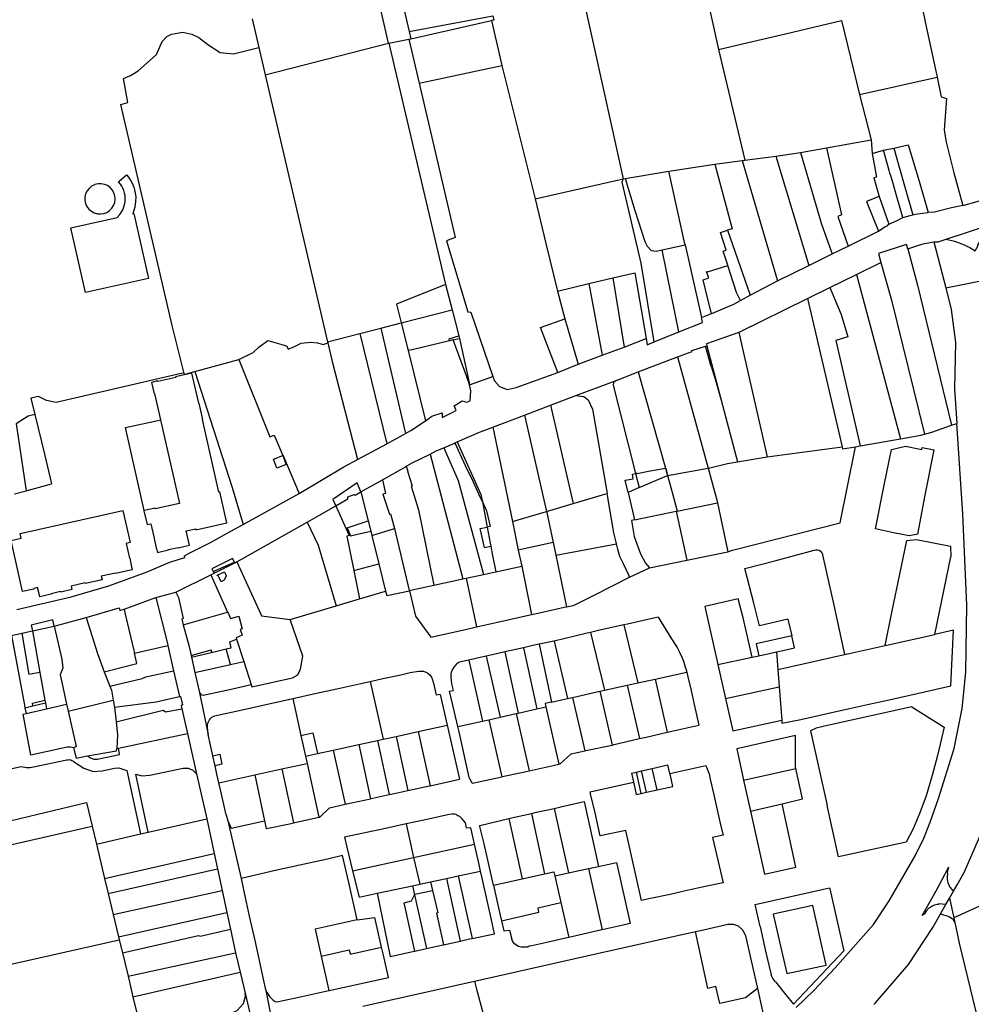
# Model space of a CAD drawing. Header units: inches. Extents: x 210911 to 224988, y 571697 to 586201.
# Tile 195 of 256: x 214376 to 214848, y 580925 to 581412. Entities that reach past the tile are written whole.
import ezdxf

# ---------------------------------------------------------------- set-up
doc = ezdxf.new("R2010")
doc.units = ezdxf.units.IN
doc.header["$MEASUREMENT"] = 0

msp = doc.modelspace()

# ---------------------------------------------------------------- linework, layer by layer
for points in [[(214527.319, 581586.867), (214538.305, 581540.142), (214541.623, 581526.489), (214556.642, 581460.629), (214569.241, 581406.485)], [(214711.442, 581447.618), (214722.514, 581397.575)], [(214819.431, 581438.043), (214825.032, 581410.356), (214830.708, 581383.902)], [(214652.993, 581434.365), (214665.855, 581376.114), (214675.275, 581333.454)], [(214559.128, 581400.664), (214555.128, 581417.963), (214552.991, 581427.452)], [(214569.241, 581406.485), (214610.754, 581414.137)], [(214610.754, 581414.137), (214611.232, 581412.083), (214610.106, 581411.831)], [(214491.581, 581412.728), (214494.878, 581398.592)], [(214570.08, 581402.882), (214610.106, 581411.831)], [(214610.106, 581411.831), (214615.235, 581389.664)], [(214722.514, 581397.575), (214737.169, 581401.016), (214755.727, 581405.373), (214783.348, 581411.858)], [(214783.348, 581411.858), (214792.317, 581375.293)], [(214457.839, 581237.201), (214452.029, 581261.002), (214426.603, 581370.279), (214430.094, 581371.259), (214427.842, 581383.15), (214431.418, 581384.649), (214435.182, 581387.034), (214444.208, 581395.099), (214447.098, 581401.421), (214449.285, 581403.951), (214451.632, 581405.199), (214457.195, 581406.126), (214461.652, 581405.199), (214465.228, 581403.446), (214469.631, 581400.084), (214475.682, 581395.974), (214482.296, 581395.331), (214494.878, 581398.592)], [(214569.241, 581406.485), (214570.08, 581402.882)], [(214498.045, 581385.041), (214559.128, 581400.664)], [(214559.128, 581400.664), (214559.316, 581400.712)], [(214559.316, 581400.712), (214569.086, 581402.66)], [(214559.316, 581400.712), (214587.285, 581281.219)], [(214569.086, 581402.66), (214570.08, 581402.882)], [(214569.086, 581402.66), (214574.186, 581380.861)], [(214494.878, 581398.592), (214498.045, 581385.041)], [(214722.514, 581397.575), (214735.443, 581342.715)], [(214574.186, 581380.861), (214615.235, 581389.664)], [(214615.235, 581389.664), (214631.661, 581323.634)], [(214498.045, 581385.041), (214528.844, 581252.906)], [(214574.186, 581380.861), (214592.066, 581304.429), (214587.813, 581302.839), (214598.437, 581267.657), (214599.832, 581267.512), (214610.777, 581235.747)], [(214792.317, 581375.293), (214830.708, 581383.902)], [(214830.708, 581383.902), (214832.796, 581374.167), (214835.351, 581373.343), (214834.234, 581357.796), (214835.201, 581351.746), (214838.947, 581336.534), (214843.497, 581320.315)], [(214792.317, 581375.293), (214798.003, 581352.761)], [(214775.959, 581348.947), (214798.003, 581352.761)], [(214798.003, 581352.761), (214798.553, 581346.132)], [(214809.21, 581348.733), (214816.436, 581350.351), (214821.884, 581332.365), (214826.274, 581316.799)], [(214750.794, 581344.757), (214763.033, 581346.517)], [(214763.033, 581346.517), (214775.959, 581348.947)], [(214763.033, 581346.517), (214773.459, 581311.057), (214778.711, 581296.353)], [(214775.959, 581348.947), (214783.298, 581315.675), (214781.482, 581314.854), (214786.659, 581300.205)], [(214798.553, 581346.132), (214804.25, 581347.666)], [(214798.553, 581346.132), (214800.701, 581334.392), (214799.395, 581333.996), (214801.966, 581324.793)], [(214804.25, 581347.666), (214809.21, 581348.733)], [(214813.748, 581314.41), (214809.596, 581328.746), (214808.996, 581331.179), (214807.694, 581335.729), (214807.431, 581335.654), (214806.933, 581337.704), (214804.25, 581347.666)], [(214809.21, 581348.733), (214814.576, 581330.119), (214818.736, 581315.749)], [(214697.838, 581337.337), (214720.624, 581340.834)], [(214720.624, 581340.834), (214734.239, 581342.598)], [(214720.624, 581340.834), (214729.235, 581308.755), (214726.853, 581308.091)], [(214734.239, 581342.598), (214735.443, 581342.715)], [(214734.239, 581342.598), (214751.622, 581283.032)], [(214735.443, 581342.715), (214750.794, 581344.757)], [(214750.794, 581344.757), (214767.156, 581290.608)], [(214424.682, 581314.443), (214426.069, 581315.852), (214427.504, 581318.136), (214428.415, 581320.663), (214428.528, 581321.526), (214428.666, 581322.261), (214428.71, 581322.739), (214428.737, 581323.947), (214428.636, 581325.238), (214428.406, 581326.5), (214428.067, 581327.672), (214427.592, 581328.859), (214427.025, 581329.945), (214426.356, 581330.968), (214425.41, 581332.12), (214425.566, 581332.246), (214429.291, 581335.582), (214430.271, 581334.416), (214430.917, 581333.519), (214431.556, 581332.498), (214432.292, 581331.085), (214432.957, 581329.442), (214433.382, 581328.036), (214433.717, 581326.43), (214433.913, 581324.617), (214433.89, 581322.277), (214433.437, 581319.431), (214432.787, 581317.338), (214432.43, 581316.19), (214433.035, 581316.326), (214440.262, 581284.265), (214409.074, 581277.236), (214401.848, 581309.296), (214424.682, 581314.443)], [(214676.257, 581333.675), (214697.838, 581337.337)], [(214705.988, 581300.778), (214705.846, 581301.417), (214697.838, 581337.337)], [(214413.457, 581330.588), (214412.032, 581329.832), (214410.802, 581328.789), (214409.824, 581327.506), (214409.142, 581326.045), (214408.789, 581324.471), (214408.78, 581322.858), (214409.116, 581321.281), (214409.782, 581319.812), (214410.747, 581318.519), (214411.965, 581317.462), (214413.381, 581316.691), (214414.93, 581316.24), (214416.539, 581316.13), (214418.134, 581316.367), (214419.642, 581316.94), (214420.992, 581317.821), (214422.123, 581318.971), (214422.982, 581320.337), (214423.529, 581321.854), (214423.739, 581323.453), (214423.602, 581325.06), (214423.125, 581326.601), (214422.33, 581328.004), (214421.252, 581329.204), (214419.944, 581330.146), (214418.464, 581330.787), (214416.881, 581331.097), (214415.268, 581331.061), (214413.701, 581330.681), (214413.457, 581330.588)], [(214631.661, 581323.634), (214675.275, 581333.454)], [(214690.631, 581252.799), (214684.255, 581291.853), (214674.718, 581331.868), (214675.338, 581333.468)], [(214675.275, 581333.454), (214675.338, 581333.468)], [(214675.338, 581333.468), (214676.257, 581333.675)], [(214676.257, 581333.675), (214681.12, 581317.915), (214685.958, 581302.453), (214687.158, 581300.169), (214689.206, 581297.978), (214691.807, 581297.713), (214694.549, 581298.305)], [(214843.497, 581320.315), (214850.612, 581322.345), (214876.994, 581330.945), (214881.52, 581334.849)], [(214631.661, 581323.634), (214637.014, 581301.577), (214642.738, 581277.949)], [(214801.966, 581324.793), (214795.8, 581322.268), (214801.656, 581307.655)], [(214801.966, 581324.793), (214806.833, 581311.019)], [(214818.736, 581315.749), (214820.018, 581316.087), (214823.552, 581316.561), (214826.274, 581316.799)], [(214843.497, 581320.315), (214837.905, 581319.108), (214829.384, 581317.07), (214826.274, 581316.799)], [(214801.656, 581307.655), (214804.925, 581309.854), (214806.146, 581310.346), (214806.082, 581310.513), (214806.833, 581311.019)], [(214806.833, 581311.019), (214810.931, 581312.96), (214813.748, 581314.41)], [(214813.748, 581314.41), (214817.397, 581315.397), (214818.736, 581315.749)], [(214727.052, 581290.728), (214724.759, 581297.694), (214726.248, 581298.216), (214723.494, 581306.913), (214726.853, 581308.091)], [(214726.853, 581308.091), (214738.098, 581276.007)], [(214786.659, 581300.205), (214801.656, 581307.655)], [(214835.147, 581303.624), (214856.826, 581310.706), (214857.398, 581310.863)], [(214816.152, 581298.799), (214823.136, 581301.108), (214824.505, 581301.453), (214826.368, 581301.842), (214827.945, 581302.108), (214829.081, 581302.317)], [(214829.081, 581302.317), (214831.232, 581302.331), (214832.671, 581302.815), (214835.147, 581303.624)], [(214829.081, 581302.317), (214834.951, 581279.588)], [(214835.147, 581303.624), (214839.339, 581302.748), (214842.967, 581301.437), (214846.872, 581299.49), (214849.588, 581297.92), (214850.88, 581300.19), (214850.636, 581300.362), (214853.752, 581305.44)], [(214694.549, 581298.305), (214705.988, 581300.778)], [(214702.827, 581257.741), (214699.202, 581275.578), (214694.549, 581298.305)], [(214705.988, 581300.778), (214713.981, 581264.921)], [(214767.156, 581290.608), (214778.711, 581296.353)], [(214778.711, 581296.353), (214786.659, 581300.205)], [(214815.554, 581300.976), (214801.649, 581296.591), (214802.864, 581292.16)], [(214816.152, 581298.799), (214815.554, 581300.976)], [(214816.152, 581298.799), (214821.049, 581280.974), (214837.911, 581211.57)], [(214834.951, 581279.588), (214854.836, 581283.592), (214859.009, 581297.168), (214859.576, 581298.455)], [(214790.88, 581286.248), (214802.864, 581292.16)], [(214802.864, 581292.16), (214808.069, 581273.404), (214824.412, 581207.156)], [(214670.078, 581284.451), (214681.059, 581287.026), (214686.652, 581254.561)], [(214719.042, 581266.816), (214717.2, 581273.895), (214714.955, 581283.559), (214717.642, 581284.467), (214716.594, 581287.564), (214716.89, 581287.657), (214716.947, 581287.476), (214727.073, 581290.664)], [(214727.073, 581290.664), (214727.052, 581290.728)], [(214733.426, 581273.385), (214731.409, 581277.305), (214727.073, 581290.664)], [(214751.622, 581283.032), (214767.156, 581290.608)], [(214658.201, 581281.651), (214670.078, 581284.451)], [(214670.078, 581284.451), (214675.775, 581250.266)], [(214738.098, 581276.007), (214751.622, 581283.032)], [(214777.546, 581279.673), (214790.88, 581286.248)], [(214790.88, 581286.248), (214812.615, 581204.916)], [(214587.285, 581281.219), (214563.089, 581271.467), (214565.36, 581262.253)], [(214587.285, 581281.219), (214590.543, 581268.7)], [(214642.738, 581277.949), (214658.201, 581281.651)], [(214642.738, 581277.949), (214646.346, 581264.312)], [(214658.201, 581281.651), (214664.951, 581246.188)], [(214766.586, 581274.267), (214777.546, 581279.673)], [(214777.546, 581279.673), (214783.279, 581266.452), (214786.566, 581255.37), (214780.647, 581253.538), (214792.671, 581201.366)], [(214834.951, 581279.588), (214837.726, 581268.842), (214839.865, 581252.561), (214839.339, 581229.532), (214840.463, 581212.471)], [(214719.042, 581266.816), (214719.121, 581266.846), (214730.118, 581271.498), (214733.426, 581273.385)], [(214732.518, 581257.541), (214733.052, 581257.73), (214766.586, 581274.267)], [(214733.426, 581273.385), (214738.098, 581276.007)], [(214766.586, 581274.267), (214783.673, 581200.852)], [(214565.36, 581262.253), (214590.543, 581268.7)], [(214590.543, 581268.7), (214593.888, 581255.775)], [(214555.246, 581259.665), (214565.36, 581262.253)], [(214565.36, 581262.253), (214568.76, 581248.497)], [(214642.932, 581237.61), (214634.416, 581259.946), (214646.346, 581264.312)], [(214646.346, 581264.312), (214652.992, 581241.761)], [(214702.827, 581257.741), (214714.525, 581262.481), (214713.981, 581264.921)], [(214713.981, 581264.921), (214719.042, 581266.816)], [(214544.844, 581257.002), (214555.246, 581259.665)], [(214555.246, 581259.665), (214567.573, 581207.416)], [(214690.631, 581252.799), (214702.827, 581257.741)], [(214732.518, 581257.541), (214716.454, 581251.866), (214716.693, 581250.934)], [(214732.518, 581257.541), (214746.558, 581195.85)], [(214484.899, 581244.044), (214492.105, 581247.55), (214494.951, 581250.139), (214499.296, 581253.577), (214507.422, 581251.209), (214508.673, 581250.659), (214509.383, 581249.277), (214512.6, 581250.49), (214515.784, 581252.266), (214520.482, 581252.762), (214523.935, 581252.43), (214526.671, 581251.606), (214528.964, 581252.387)], [(214528.844, 581252.906), (214544.844, 581257.002)], [(214528.844, 581252.906), (214528.964, 581252.387)], [(214544.844, 581257.002), (214558.292, 581202.407)], [(214589.274, 581253.393), (214570.733, 581248.968)], [(214589.274, 581253.393), (214589.041, 581254.282), (214593.888, 581255.775)], [(214591.072, 581253.823), (214589.274, 581253.393)], [(214591.072, 581253.823), (214594.157, 581254.559)], [(214597.807, 581235.557), (214591.072, 581253.823)], [(214593.888, 581255.775), (214594.157, 581254.559)], [(214594.157, 581254.559), (214598.341, 581235.659)], [(214675.775, 581250.266), (214686.652, 581254.561)], [(214686.652, 581254.561), (214687.195, 581251.407), (214690.631, 581252.799)], [(214528.964, 581252.387), (214531.136, 581243.058), (214543.803, 581194.589)], [(214570.733, 581248.968), (214568.76, 581248.497)], [(214568.76, 581248.497), (214577.338, 581213.797)], [(214664.951, 581246.188), (214675.775, 581250.266)], [(214702.246, 581245.378), (214709.443, 581248.13), (214709.335, 581248.601), (214715.974, 581250.706)], [(214715.974, 581250.706), (214716.693, 581250.934)], [(214718.921, 581240.646), (214715.974, 581250.706)], [(214716.693, 581250.934), (214723.807, 581223.969)], [(214463.182, 581238.174), (214484.899, 581244.044)], [(214484.899, 581244.044), (214500.334, 581205.772), (214502.496, 581206.577), (214506.777, 581196.655)], [(214652.992, 581241.761), (214664.951, 581246.188)], [(214682.736, 581237.919), (214702.246, 581245.378)], [(214702.246, 581245.378), (214717.318, 581190.336)], [(214458.437, 581236.783), (214463.182, 581238.174)], [(214463.182, 581238.174), (214481.692, 581180.757), (214487.115, 581162.478)], [(214642.932, 581237.61), (214652.992, 581241.761)], [(214672.247, 581233.908), (214682.736, 581237.919)], [(214682.736, 581237.919), (214696.17, 581190.286)], [(214718.921, 581240.646), (214720.647, 581234.967)], [(214457.839, 581237.201), (214457.43, 581237.28), (214456.47, 581237.25), (214394.58, 581222.75), (214389.76, 581223.83), (214385.77, 581225.75), (214381.98, 581224.96), (214384.02, 581216.81)], [(214479.029, 581163.219), (214475.566, 581178.554), (214475.041, 581178.401), (214466.918, 581214.396), (214467.143, 581214.426), (214465.317, 581222.535), (214465.112, 581222.475), (214461.749, 581237.291), (214453.655, 581235.466), (214453.741, 581235.265), (214444.811, 581233.256), (214444.757, 581233.469), (214441.795, 581232.799), (214443.063, 581227.171), (214443.278, 581227.215), (214446.208, 581214.234)], [(214457.839, 581237.201), (214458.437, 581236.783)], [(214599.197, 581231.791), (214597.807, 581235.557)], [(214598.341, 581235.659), (214599.197, 581231.791)], [(214599.264, 581231.49), (214610.777, 581235.747)], [(214610.777, 581235.747), (214611.55, 581233.504), (214614.053, 581230.687), (214617.834, 581229.305), (214622.336, 581230.212), (214642.932, 581237.61)], [(214651.915, 581226.301), (214672.247, 581233.908)], [(214672.247, 581233.908), (214671.538, 581233.528), (214671.087, 581233.169), (214670.69, 581232.721), (214670.483, 581232.37), (214670.316, 581231.802), (214670.338, 581231.363), (214681.438, 581187.618)], [(214720.647, 581234.967), (214723.807, 581223.969)], [(214577.338, 581213.797), (214580.565, 581216.015), (214585.704, 581217.782), (214585.574, 581215.43), (214592.558, 581218.925), (214591.62, 581221.1), (214595.603, 581223.627), (214597.813, 581222.911), (214599.57, 581223.678), (214599.856, 581228.651), (214599.264, 581231.49)], [(214599.197, 581231.791), (214599.264, 581231.49)], [(214639.258, 581221.483), (214651.915, 581226.301)], [(214651.915, 581226.301), (214655.792, 581225.717), (214657.991, 581224.22), (214660.154, 581219.497), (214667.3, 581177.732)], [(214723.807, 581223.969), (214731.84, 581193.517)], [(214626.492, 581216.623), (214639.258, 581221.483)], [(214639.258, 581221.483), (214650.527, 581172.805)], [(214384.02, 581216.81), (214380.71, 581216.05), (214374.663, 581212.184)], [(214384.02, 581216.81), (214388.94, 581196.59)], [(214428.849, 581210.423), (214443.335, 581213.603)], [(214446.208, 581214.234), (214455.552, 581172.831), (214443.568, 581170.131), (214443.499, 581170.495), (214438.14, 581169.29)], [(214443.335, 581213.603), (214446.208, 581214.234)], [(214567.573, 581207.416), (214570.201, 581208.892), (214577.338, 581213.797)], [(214610.815, 581210.656), (214626.492, 581216.623)], [(214626.492, 581216.623), (214637.375, 581168.941)], [(214374.663, 581212.184), (214379.666, 581179.167)], [(214438.14, 581169.29), (214428.849, 581210.423)], [(214593.148, 581203.352), (214604.216, 581208.144), (214610.815, 581210.656)], [(214610.815, 581210.656), (214620.445, 581163.968)], [(214760.862, 580923.308), (214769.609, 580931.751), (214780.257, 580942.952), (214799.192, 580964.507), (214806.927, 580976.242), (214819.892, 580998.446), (214824.149, 581007.26), (214827.294, 581015.074), (214831.343, 581026.874), (214839.215, 581051.498), (214843.091, 581071.324), (214844.947, 581089.306), (214845.422, 581122.531), (214843.414, 581167.675), (214840.463, 581212.471)], [(214824.412, 581207.156), (214828.139, 581208.122), (214837.911, 581211.57)], [(214837.911, 581211.57), (214840.463, 581212.471)], [(214558.292, 581202.407), (214567.573, 581207.416)], [(214792.671, 581201.366), (214812.615, 581204.916)], [(214812.615, 581204.916), (214822.677, 581206.707), (214824.412, 581207.156)], [(214543.803, 581194.589), (214558.292, 581202.407)], [(214579.699, 581197.328), (214582.757, 581198.853), (214586.404, 581200.432)], [(214586.404, 581200.432), (214591.406, 581202.598)], [(214586.404, 581200.432), (214593.637, 581184.181), (214606.115, 581137.695)], [(214591.406, 581202.598), (214591.95, 581202.833)], [(214591.95, 581202.833), (214592.368, 581203.014)], [(214591.95, 581202.833), (214597.103, 581191.698), (214600.931, 581183.568), (214604.524, 581175.877), (214605.565, 581173.669)], [(214592.368, 581203.014), (214593.148, 581203.352)], [(214593.148, 581203.352), (214604.878, 581177.264)], [(214727.175, 581148.875), (214729.413, 581149.689), (214782.738, 581163.344), (214790.308, 581200.945)], [(214746.558, 581195.85), (214783.673, 581200.852)], [(214783.673, 581200.852), (214783.916, 581199.808), (214790.308, 581200.945)], [(214790.308, 581200.945), (214792.671, 581201.366)], [(214816.921, 581156.899), (214809.054, 581158.392), (214800.198, 581160.331), (214804.452, 581181.891), (214808.091, 581199.531)], [(214808.091, 581199.531), (214815.034, 581201.247), (214823.151, 581199.63), (214823.336, 581200.562), (214829.296, 581199.374)], [(214821.094, 581157.644), (214824.84, 581176.944), (214829.296, 581199.374)], [(214388.94, 581196.59), (214392.2, 581182.512)], [(214502.176, 581194.848), (214506.777, 581196.655)], [(214503.79, 581190.304), (214502.176, 581194.848)], [(214506.777, 581196.655), (214507.013, 581196.109)], [(214508.428, 581192.126), (214507.013, 581196.109)], [(214507.013, 581196.109), (214514.914, 581177.801)], [(214514.914, 581177.801), (214537.012, 581190.924), (214543.803, 581194.589)], [(214568.551, 581191.619), (214570.78, 581192.881), (214579.699, 581197.328)], [(214579.699, 581197.328), (214595.919, 581135.491)], [(214731.84, 581193.517), (214746.558, 581195.85)], [(214508.428, 581192.126), (214503.79, 581190.304)], [(214556.081, 581184.56), (214567.766, 581191.175)], [(214567.766, 581191.175), (214567.91, 581191.256)], [(214567.91, 581191.256), (214568.551, 581191.619)], [(214567.91, 581191.256), (214568.657, 581188.828), (214568.498, 581188.8), (214570.737, 581181.537), (214570.288, 581181.398), (214573.936, 581169.713)], [(214682.21, 581187.759), (214687.803, 581188.772), (214696.17, 581190.286)], [(214696.17, 581190.286), (214696.344, 581190.318)], [(214696.17, 581190.286), (214697.171, 581186.739)], [(214696.344, 581190.318), (214697.301, 581186.762)], [(214697.301, 581186.762), (214717.318, 581190.336)], [(214717.318, 581190.336), (214717.565, 581190.38), (214726.979, 581192.58), (214731.84, 581193.517)], [(214717.318, 581190.336), (214721.995, 581173.253), (214722.006, 581173.204)], [(214545.427, 581178.53), (214556.081, 581184.56)], [(214556.081, 581184.56), (214557.574, 581177.863), (214556.314, 581177.42), (214559.633, 581167.505), (214560.156, 581167.659), (214561.996, 581160.447)], [(214676.276, 581184.346), (214680.246, 581185.002), (214679.849, 581187.331), (214681.438, 581187.618)], [(214677.685, 581178.283), (214676.276, 581184.346)], [(214682.21, 581187.759), (214681.438, 581187.618)], [(214681.438, 581187.618), (214683.199, 581180.676)], [(214683.199, 581180.676), (214697.171, 581186.739)], [(214697.301, 581186.762), (214699.726, 581177.75), (214701.952, 581169.083)], [(214379.666, 581179.167), (214392.2, 581182.512)], [(214545.427, 581178.53), (214543.588, 581182.989), (214531.592, 581174.731), (214533.078, 581171.735)], [(214683.199, 581180.676), (214677.685, 581178.283)], [(214373.889, 581177.625), (214379.666, 581179.167)], [(214487.115, 581162.478), (214514.914, 581177.801)], [(214533.078, 581171.735), (214538.964, 581175.064), (214538.916, 581176.145), (214542.049, 581177.303), (214542.601, 581176.93), (214545.427, 581178.53)], [(214545.427, 581178.53), (214549, 581164.216)], [(214604.878, 581177.264), (214605.565, 581173.669)], [(214650.527, 581172.805), (214665.07, 581177.077)], [(214665.07, 581177.077), (214667.3, 581177.732)], [(214672.052, 581152.829), (214671.815, 581153.76), (214670.944, 581157.051), (214670.622, 581158.294), (214670.3, 581160.279), (214668.778, 581169.007), (214667.3, 581177.732)], [(214677.685, 581178.283), (214680.832, 581164.743)], [(214518.809, 581163.665), (214533.078, 581171.735)], [(214533.078, 581171.735), (214538.034, 581160.658)], [(214573.936, 581169.713), (214581.547, 581132.385)], [(214605.565, 581173.669), (214607.634, 581169.279), (214609.35, 581161.493), (214607.95, 581161.184)], [(214605.565, 581173.669), (214607.794, 581162)], [(214637.375, 581168.941), (214650.527, 581172.805)], [(214701.952, 581169.083), (214722.006, 581173.204)], [(214722.006, 581173.204), (214727.175, 581148.875)], [(214427.583, 581169.385), (214431.153, 581153.502), (214429.176, 581153.059), (214430.845, 581145.696), (214430.954, 581145.703), (214431.887, 581141.558), (214431.79, 581141.506), (214432.091, 581140.035), (214423.894, 581138.191), (214423.873, 581138.408), (214416.851, 581136.821), (214417.236, 581135.134), (214409.013, 581133.278), (214408.964, 581133.493), (214401.943, 581131.912), (214402.348, 581130.22), (214396.822, 581129.005), (214396.75, 581129.213), (214392.017, 581128.145), (214392.042, 581127.925), (214386.51, 581126.689), (214386.171, 581128.148), (214386.065, 581128.111), (214385.367, 581131.232), (214383.41, 581130.809), (214383.494, 581130.479), (214377.884, 581129.223), (214372.181, 581154.542), (214377.155, 581155.667), (214376.655, 581157.923), (214427.583, 581169.385)], [(214438.14, 581169.29), (214437.974, 581169.253), (214439.514, 581162.378), (214441.461, 581162.842), (214443.115, 581155.629), (214443.017, 581155.589), (214444.263, 581150.079), (214444.374, 581150.088), (214444.694, 581148.603), (214450.213, 581149.851), (214450.178, 581150.064), (214454.951, 581151.091), (214454.982, 581150.97), (214460.52, 581152.164), (214458.923, 581159.241), (214463.634, 581160.312), (214463.746, 581159.774), (214479.029, 581163.219)], [(214620.445, 581163.968), (214637.375, 581168.941)], [(214637.375, 581168.941), (214637.499, 581168.397), (214640.607, 581153.496)], [(214680.832, 581164.743), (214679.403, 581164.449), (214680.762, 581156.49), (214683.849, 581147.88), (214686.331, 581143.267), (214688.379, 581140.945)], [(214680.832, 581164.743), (214701.447, 581168.979)], [(214701.447, 581168.979), (214701.952, 581169.083)], [(214701.447, 581168.979), (214706.759, 581144.802)], [(214480.95, 581159.11), (214487.115, 581162.478)], [(214483.939, 581143.945), (214518.809, 581163.665)], [(214518.809, 581163.665), (214524.278, 581152.188), (214533.202, 581122.165)], [(214538.034, 581160.658), (214538.618, 581160.847)], [(214538.034, 581160.658), (214539.641, 581157.065), (214538.372, 581156.679), (214541.846, 581139.613)], [(214538.618, 581160.847), (214549, 581164.216)], [(214538.618, 581160.847), (214540.265, 581156.831)], [(214549, 581164.216), (214550.267, 581159.143)], [(214550.793, 581157.035), (214561.996, 581160.447)], [(214561.996, 581160.447), (214569.38, 581129.755)], [(214604.544, 581160.434), (214607.95, 581161.184)], [(214606.575, 581151.101), (214604.544, 581160.434)], [(214607.794, 581162), (214607.95, 581161.184)], [(214607.95, 581161.184), (214609.474, 581153.201)], [(214620.445, 581163.968), (214623.365, 581149.808)], [(214460.755, 581148.387), (214470.95, 581153.56), (214480.95, 581159.11)], [(214540.265, 581156.831), (214543.736, 581157.642), (214550.267, 581159.143)], [(214550.267, 581159.143), (214550.793, 581157.035)], [(214550.793, 581157.035), (214554.284, 581143.048)], [(214815.751, 581154.509), (214820.548, 581155.085)], [(214821.094, 581157.644), (214816.921, 581156.899)], [(214820.548, 581155.085), (214837.379, 581151.647)], [(214606.575, 581151.101), (214609.748, 581151.769)], [(214609.474, 581153.201), (214609.748, 581151.769)], [(214609.748, 581151.769), (214610.642, 581147.087)], [(214640.607, 581153.496), (214624.707, 581150.095), (214623.365, 581149.808)], [(214640.607, 581153.496), (214641.918, 581147.212)], [(214641.918, 581147.212), (214672.052, 581152.829)], [(214678.354, 581136.362), (214678, 581137.404), (214675.422, 581142.948), (214674.186, 581145.609), (214673.696, 581146.605), (214673.356, 581147.83), (214672.699, 581150.284), (214672.052, 581152.829)], [(214805.014, 581102.607), (214808.54, 581119.705), (214812.306, 581137.934), (214815.751, 581154.509)], [(214837.379, 581151.647), (214837.564, 581146.478)], [(214448.788, 581142.906), (214451.26, 581143.94), (214458.29, 581146.14), (214458.02, 581147), (214460.755, 581148.387)], [(214482.829, 581143.804), (214481.801, 581145.656), (214471.557, 581140.544), (214472.341, 581139.184)], [(214610.642, 581147.087), (214612.185, 581139.007)], [(214623.365, 581149.808), (214625.021, 581141.781)], [(214641.918, 581147.212), (214647.236, 581121.715)], [(214706.759, 581144.802), (214727.175, 581148.875)], [(214735.431, 581140.651), (214750.304, 581144.533), (214769.897, 581149.679), (214770.639, 581149.846), (214771.471, 581149.87), (214772.282, 581149.657), (214772.946, 581149.207), (214773.471, 581148.645), (214773.72, 581148.277), (214773.974, 581147.486), (214777.197, 581132.755)], [(214829.552, 581107.985), (214837.564, 581146.478)], [(214439.62, 581139.07), (214448.788, 581142.906)], [(214472.341, 581139.184), (214482.829, 581143.804)], [(214472.802, 581138.384), (214483.01, 581143.478)], [(214482.829, 581143.804), (214483.01, 581143.478)], [(214483.01, 581143.478), (214483.893, 581143.919), (214483.939, 581143.945)], [(214483.939, 581143.945), (214494.815, 581120.201), (214496.17, 581117.175), (214496.203, 581117.171), (214496.212, 581117.153), (214510.427, 581115.371)], [(214541.846, 581139.613), (214554.284, 581143.048)], [(214554.284, 581143.048), (214557.672, 581129.474)], [(214612.185, 581139.007), (214625.021, 581141.781)], [(214625.021, 581141.781), (214626.048, 581136.801)], [(214678.354, 581136.362), (214688.379, 581140.945)], [(214688.379, 581140.945), (214706.759, 581144.802)], [(214756.812, 581115.646), (214742.851, 581112.241), (214739.921, 581123.481), (214735.431, 581140.651)], [(214407.558, 581128.261), (214420.56, 581132.05), (214439.62, 581139.07)], [(214453.869, 581128.935), (214471.18, 581137.574)], [(214471.18, 581137.574), (214472.802, 581138.384)], [(214471.18, 581137.574), (214479.45, 581118.977)], [(214472.341, 581139.184), (214472.802, 581138.384)], [(214477.794, 581134.811), (214476.163, 581134.073), (214474.741, 581137.217), (214474.376, 581137.052), (214474.244, 581137.345), (214477.824, 581138.965), (214478.703, 581137.022), (214477.794, 581134.811)], [(214541.846, 581139.613), (214544.699, 581125.599)], [(214581.547, 581132.385), (214595.919, 581135.491)], [(214595.919, 581135.491), (214597.599, 581135.854)], [(214597.599, 581135.854), (214606.115, 581137.695)], [(214597.599, 581135.854), (214602.67, 581111.737)], [(214606.115, 581137.695), (214612.024, 581138.972)], [(214612.024, 581138.972), (214612.185, 581139.007)], [(214626.048, 581136.801), (214629.955, 581117.855)], [(214647.236, 581121.715), (214650.492, 581122.412), (214651.685, 581122.87), (214653.693, 581123.864), (214660.598, 581127.348), (214669.918, 581132.096), (214678.354, 581136.362)], [(214569.38, 581129.755), (214581.547, 581132.385)], [(214777.197, 581132.755), (214779.528, 581122.434), (214784.928, 581098.069)], [(214375.024, 581120.426), (214402.03, 581126.65)], [(214402.03, 581126.65), (214407.558, 581128.261)], [(214428.18, 581120.609), (214443.872, 581126.359)], [(214443.872, 581126.359), (214453.869, 581128.935)], [(214443.872, 581126.359), (214449.624, 581103.504), (214449.826, 581102.586)], [(214453.869, 581128.935), (214455.18, 581126.288), (214457.356, 581115.865), (214456.681, 581115.66), (214457.426, 581112.719)], [(214544.699, 581125.599), (214557.672, 581129.474)], [(214557.672, 581129.474), (214558.227, 581127.252), (214569.412, 581129.62)], [(214569.38, 581129.755), (214569.412, 581129.62)], [(214569.412, 581129.62), (214569.529, 581129.645), (214572.381, 581117.085), (214580.056, 581106.718)], [(214739.063, 581096.753), (214734.644, 581116.237), (214732.193, 581125.715), (214715.694, 581121.892), (214722.144, 581093.103)], [(214409.412, 581116.358), (214425.755, 581121.128), (214426.127, 581119.857), (214428.18, 581120.609)], [(214510.427, 581115.371), (214533.202, 581122.165)], [(214533.202, 581122.165), (214544.699, 581125.599)], [(214629.955, 581117.855), (214633.846, 581118.729), (214646.127, 581121.478), (214647.236, 581121.715)], [(214393.515, 581112.177), (214409.412, 581116.358)], [(214409.412, 581116.358), (214415.013, 581098.533), (214418.263, 581089.444)], [(214428.18, 581120.609), (214428.773, 581118.096), (214433.318, 581098.838)], [(214457.426, 581112.719), (214479.45, 581118.977)], [(214479.45, 581118.977), (214479.5, 581118.991), (214480.904, 581115.954), (214484.967, 581117.077), (214486.657, 581110.791)], [(214602.67, 581111.737), (214613.119, 581114.073), (214629.955, 581117.855)], [(214692.558, 581116.493), (214677.339, 581113.128), (214675.645, 581112.752)], [(214692.558, 581116.493), (214693.873, 581114.448), (214699.233, 581105.9), (214701.964, 581101.59), (214702.535, 581100.634), (214703.204, 581099.278), (214704.505, 581096.385), (214705.298, 581094.373), (214705.858, 581092.559), (214706.329, 581090.925), (214706.715, 581089.365)], [(214393.515, 581112.177), (214392.83, 581115.188), (214382.085, 581112.665), (214382.799, 581109.834)], [(214382.799, 581109.834), (214393.478, 581112.168), (214393.515, 581112.177)], [(214393.515, 581112.177), (214397.416, 581095.757), (214397.868, 581091.303), (214396.486, 581088.258), (214399.65, 581073.483)], [(214457.426, 581112.719), (214460.307, 581102.101), (214461.327, 581097.594)], [(214491.13, 581083.178), (214491.438, 581082.017), (214511.582, 581086.496), (214514.113, 581087.997), (214515.432, 581090.871), (214516.738, 581097.29), (214510.427, 581115.371)], [(214580.056, 581106.718), (214597.152, 581110.504), (214602.67, 581111.737)], [(214675.645, 581112.752), (214664.461, 581110.269), (214659.153, 581109.032)], [(214675.645, 581112.752), (214682.531, 581084.024)], [(214756.812, 581115.646), (214758.804, 581107.342)], [(214372.404, 581107.562), (214377.597, 581108.697)], [(214372.404, 581107.562), (214378.844, 581072.956), (214379.063, 581071.781)], [(214377.597, 581108.697), (214382.799, 581109.834)], [(214377.597, 581108.697), (214381.045, 581088.154)], [(214382.799, 581109.834), (214386.51, 581089.194)], [(214486.657, 581110.791), (214485.625, 581110.528), (214486.576, 581107.671), (214483.62, 581106.321), (214483.848, 581105.759)], [(214659.153, 581109.032), (214657.431, 581108.631), (214646.581, 581106.023), (214641.135, 581104.694)], [(214659.153, 581109.032), (214666.084, 581080.391)], [(214758.804, 581107.342), (214741.062, 581103.339), (214742.386, 581097.468)], [(214751.371, 581099.496), (214760.129, 581101.472), (214758.804, 581107.342)], [(214805.014, 581102.607), (214829.552, 581107.985)], [(214837.451, 581082.61), (214838.777, 581110.101), (214829.552, 581107.985)], [(214433.318, 581098.838), (214449.826, 581102.586)], [(214449.826, 581102.586), (214452.579, 581090.052)], [(214478.746, 581100.872), (214481.221, 581101.471), (214480.499, 581104.372), (214483.848, 581105.759)], [(214483.848, 581105.759), (214487.422, 581094.678)], [(214625.96, 581101.473), (214622.138, 581100.634), (214616.673, 581099.36)], [(214633.758, 581103.149), (214630.627, 581102.498), (214625.96, 581101.473)], [(214625.96, 581101.473), (214632.586, 581071.155)], [(214641.135, 581104.694), (214640.868, 581104.629), (214633.758, 581103.149)], [(214633.758, 581103.149), (214639.798, 581074.586)], [(214641.135, 581104.694), (214647.644, 581076.319)], [(214787.143, 581098.562), (214805.014, 581102.607)], [(214418.263, 581089.444), (214434.545, 581093.639), (214433.318, 581098.838)], [(214461.327, 581097.594), (214471.336, 581100.34), (214471.342, 581099.257), (214472.116, 581099.479)], [(214461.327, 581097.594), (214461.528, 581096.706)], [(214461.528, 581096.706), (214472.158, 581099.278)], [(214461.528, 581096.706), (214463.241, 581089.132)], [(214472.158, 581099.278), (214472.116, 581099.479)], [(214472.158, 581099.278), (214478.746, 581100.872)], [(214480.842, 581093.169), (214478.746, 581100.872)], [(214607.44, 581097.261), (214602.265, 581096.148), (214598.821, 581095.371)], [(214616.673, 581099.36), (214610.431, 581097.904), (214607.44, 581097.261)], [(214607.44, 581097.261), (214614.317, 581067.078)], [(214616.673, 581099.36), (214623.317, 581069.086)], [(214722.144, 581093.103), (214739.063, 581096.753)], [(214739.063, 581096.753), (214742.386, 581097.468)], [(214742.386, 581097.468), (214751.186, 581099.454)], [(214751.186, 581099.454), (214751.371, 581099.496)], [(214751.186, 581099.454), (214751.883, 581090.719)], [(214751.883, 581090.719), (214784.928, 581098.069)], [(214784.928, 581098.069), (214787.143, 581098.562)], [(214463.241, 581089.132), (214480.842, 581093.169)], [(214480.842, 581093.169), (214481.574, 581093.337), (214487.422, 581094.678)], [(214487.422, 581094.678), (214491.13, 581083.178)], [(214594.937, 581094.494), (214593.743, 581094.065), (214592.515, 581093.21), (214591.446, 581091.87), (214590.654, 581090.543), (214590.06, 581089.132), (214589.877, 581088.249), (214589.882, 581086.629), (214590.038, 581085.366), (214590.358, 581083.539), (214591.052, 581080.349)], [(214598.821, 581095.371), (214594.937, 581094.494)], [(214598.821, 581095.371), (214605.612, 581065.135)], [(214722.144, 581093.103), (214725.896, 581076.357)], [(214386.51, 581089.194), (214381.045, 581088.154)], [(214386.51, 581089.194), (214388.96, 581075.571)], [(214418.263, 581089.444), (214421.121, 581082.439)], [(214421.121, 581082.439), (214437.078, 581086.196), (214438.917, 581087.011), (214452.579, 581090.052)], [(214452.579, 581090.052), (214455.52, 581077.303)], [(214463.241, 581089.132), (214465.337, 581079.868)], [(214550.085, 581084.763), (214556.272, 581086.136), (214565.148, 581088.1), (214569.836, 581089.176), (214570.869, 581089.359), (214572.978, 581089.754), (214574.176, 581089.874), (214575.579, 581089.857), (214576.481, 581089.847), (214577.632, 581089.413), (214578.491, 581088.831), (214579.524, 581088.1), (214580.307, 581086.856), (214580.863, 581085.496), (214581.383, 581083.848)], [(214691.076, 581085.911), (214706.715, 581089.365)], [(214706.715, 581089.365), (214707.303, 581086.992), (214708.912, 581080.26), (214710.489, 581073.302), (214712.751, 581063.09)], [(214751.883, 581090.719), (214752.575, 581082.039)], [(214421.121, 581082.439), (214421.959, 581080.386), (214422.78, 581075.516)], [(214465.337, 581079.868), (214465.487, 581079.433), (214465.768, 581078.858), (214466.222, 581078.344), (214466.701, 581078.081), (214467.281, 581078.026), (214481.111, 581080.993), (214491.13, 581083.178)], [(214511.713, 581076.256), (214523.514, 581078.904), (214533.461, 581081.068), (214545.411, 581083.725), (214550.085, 581084.763)], [(214550.085, 581084.763), (214556.524, 581056.199)], [(214581.383, 581083.848), (214582.725, 581077.9)], [(214666.084, 581080.391), (214677.323, 581082.873)], [(214677.323, 581082.873), (214682.531, 581084.024)], [(214677.323, 581082.873), (214683.421, 581056.439)], [(214682.531, 581084.024), (214691.076, 581085.911)], [(214691.076, 581085.911), (214697.039, 581059.579)], [(214725.896, 581076.357), (214752.575, 581082.039)], [(214752.575, 581082.039), (214753.79, 581065.55)], [(214763.239, 581065.876), (214776.341, 581068.84), (214787.379, 581071.307), (214796.228, 581073.284), (214808.437, 581076.022), (214820.792, 581078.815), (214837.451, 581082.61)], [(214423.375, 581071.982), (214444.081, 581074.75), (214455.52, 581077.303)], [(214455.52, 581077.303), (214456.067, 581077.348), (214457.085, 581073.124), (214456.409, 581072.725), (214456.751, 581071.216)], [(214465.337, 581079.868), (214469.758, 581058.435)], [(214584.701, 581078.346), (214582.725, 581077.9)], [(214584.701, 581078.346), (214588.133, 581063.128)], [(214589.307, 581079.938), (214591.052, 581080.349)], [(214593.447, 581062.42), (214591.752, 581069.574), (214589.307, 581079.938)], [(214650.227, 581076.889), (214663.769, 581079.88)], [(214663.769, 581079.88), (214666.084, 581080.391)], [(214663.769, 581079.88), (214669.79, 581053.296)], [(214379.063, 581071.781), (214383.01, 581072.688)], [(214383.01, 581072.688), (214382.765, 581073.97), (214388.96, 581075.571)], [(214383.01, 581072.688), (214389.222, 581074.116)], [(214388.96, 581075.571), (214389.222, 581074.116)], [(214389.222, 581074.116), (214389.747, 581071.198)], [(214389.747, 581071.198), (214399.65, 581073.483)], [(214399.65, 581073.483), (214400.431, 581070.049)], [(214400.431, 581070.049), (214422.78, 581075.516)], [(214422.78, 581075.516), (214423.375, 581071.982)], [(214483.715, 581069.973), (214511.713, 581076.256)], [(214511.713, 581076.256), (214515.718, 581058.008)], [(214632.586, 581071.155), (214637.04, 581072.148)], [(214639.798, 581074.586), (214636.696, 581073.901), (214637.05, 581072.15), (214637.04, 581072.148)], [(214637.04, 581072.148), (214643.455, 581043.826)], [(214639.798, 581074.586), (214647.644, 581076.319)], [(214647.644, 581076.319), (214650.227, 581076.889)], [(214650.227, 581076.889), (214656.295, 581050.43)], [(214725.896, 581076.357), (214729.497, 581060.288), (214753.79, 581065.55)], [(214818.209, 581072.263), (214776.373, 581062.942), (214770.849, 581061.711), (214768.006, 581060.298)], [(214818.209, 581072.263), (214834.26, 581062.05)], [(214840.602, 580984.166), (214844.038, 580990.218), (214853.357, 581011.501), (214860.843, 581033.07), (214867.183, 581060.619), (214868.569, 581073.178)], [(214398.468, 581051.951), (214381.916, 581048.241), (214378.246, 581068.493), (214379.609, 581068.845)], [(214379.063, 581071.781), (214379.091, 581071.628), (214379.609, 581068.845)], [(214379.609, 581068.845), (214379.68, 581068.876), (214389.747, 581071.198)], [(214400.431, 581070.049), (214404.402, 581052.61), (214403.165, 581051.905)], [(214423.375, 581071.982), (214424.202, 581064.844)], [(214424.202, 581064.844), (214447.534, 581070.592), (214448.671, 581069.727), (214456.751, 581071.216)], [(214456.751, 581071.216), (214459.513, 581059.04)], [(214469.758, 581058.435), (214469.436, 581062.171), (214469.491, 581063.021), (214469.686, 581064.047), (214469.987, 581064.801), (214470.499, 581065.826), (214470.916, 581066.42), (214471.622, 581067.111), (214472.206, 581067.444), (214473.117, 581067.698), (214475.945, 581068.327), (214483.715, 581069.973)], [(214614.317, 581067.078), (214622.329, 581068.866)], [(214622.329, 581068.866), (214623.317, 581069.086)], [(214622.329, 581068.866), (214628.761, 581040.548)], [(214623.317, 581069.086), (214632.586, 581071.155)], [(214424.202, 581064.844), (214424.95, 581058.39), (214424.655, 581051.535)], [(214573.805, 581059.987), (214588.133, 581063.128)], [(214588.133, 581063.128), (214594.173, 581036.342)], [(214593.447, 581062.42), (214605.612, 581065.135)], [(214600.677, 581034.493), (214600.519, 581034.64), (214600.117, 581035.108), (214599.472, 581036.218), (214599.018, 581037.226), (214598.168, 581041.021), (214597.157, 581045.475), (214595.847, 581051.489), (214594.062, 581059.825), (214593.447, 581062.42)], [(214605.612, 581065.135), (214608.775, 581065.841)], [(214608.775, 581065.841), (214614.317, 581067.078)], [(214608.775, 581065.841), (214615.264, 581037.628)], [(214697.039, 581059.579), (214700.872, 581060.461), (214712.751, 581063.09)], [(214753.79, 581065.55), (214753.9, 581064.062)], [(214753.9, 581064.062), (214763.239, 581065.876)], [(214425.393, 581051.694), (214459.513, 581059.04)], [(214459.513, 581059.04), (214464.059, 581038.998)], [(214472.103, 581047.97), (214469.758, 581058.435)], [(214515.718, 581058.008), (214521.614, 581059.306), (214523.884, 581049.044)], [(214515.718, 581058.008), (214517.969, 581047.747)], [(214556.524, 581056.199), (214562.8, 581057.575)], [(214562.8, 581057.575), (214573.805, 581059.987)], [(214562.8, 581057.575), (214568.721, 581030.806)], [(214573.805, 581059.987), (214579.695, 581033.146)], [(214683.421, 581056.439), (214686.585, 581057.173), (214697.039, 581059.579)], [(214760.805, 581041.746), (214760.649, 581042.458), (214760.57, 581058.026), (214731.473, 581051.467), (214734.918, 581035.907)], [(214768.006, 581060.298), (214776.283, 581023.429)], [(214834.26, 581062.05), (214830.938, 581048.164), (214828.284, 581038.141), (214825.213, 581028.224), (214822.1, 581019.72), (214818.859, 581011.861), (214815.347, 581005.229), (214781.9, 580997.952), (214778.745, 581012.205), (214776.283, 581023.429)], [(214531.718, 581050.761), (214544.421, 581053.546)], [(214544.421, 581053.546), (214553.669, 581055.573)], [(214544.421, 581053.546), (214550.154, 581026.741)], [(214553.669, 581055.573), (214556.524, 581056.199)], [(214553.669, 581055.573), (214559.39, 581028.789)], [(214656.295, 581050.43), (214656.838, 581050.547), (214669.79, 581053.296)], [(214669.79, 581053.296), (214670.749, 581053.5), (214683.421, 581056.439)], [(214403.165, 581051.905), (214402.392, 581052.069), (214401.609, 581052.172), (214400.819, 581052.211), (214400.029, 581052.187), (214399.244, 581052.1), (214398.468, 581051.951)], [(214403.165, 581051.905), (214404.432, 581046.798), (214410.128, 581047.92)], [(214410.128, 581047.92), (214424.375, 581050.469), (214424.655, 581051.535)], [(214410.128, 581047.92), (214411.508, 581047.027)], [(214415.671, 581046.437), (214425.815, 581048.636), (214425.393, 581051.694)], [(214424.655, 581051.535), (214425.393, 581051.694)], [(214472.103, 581047.97), (214475.618, 581048.711), (214476.613, 581043.739), (214473.227, 581042.954)], [(214473.227, 581042.954), (214472.103, 581047.97)], [(214517.969, 581047.747), (214523.884, 581049.044)], [(214517.969, 581047.747), (214518.755, 581044.17)], [(214523.884, 581049.044), (214531.718, 581050.761)], [(214531.718, 581050.761), (214537.591, 581023.96)], [(214643.455, 581043.826), (214644.025, 581043.975), (214649.563, 581048.985), (214656.295, 581050.43)], [(214382.526, 581042.265), (214399.842, 581045.956)], [(214399.842, 581045.956), (214400.343, 581046.042), (214400.852, 581046.059), (214401.358, 581046.007), (214401.852, 581045.886), (214402.325, 581045.7), (214402.768, 581045.451), (214403.174, 581045.144)], [(214403.174, 581045.144), (214408.285, 581041.789), (214412.937, 581040.174), (214417.309, 581040.508), (214419.661, 581041.042), (214423.472, 581041.906), (214425.58, 581042.06), (214429.492, 581040.663), (214436.223, 581009.287)], [(214411.508, 581047.027), (214412.052, 581046.735), (214412.626, 581046.508), (214413.224, 581046.35), (214413.835, 581046.264), (214414.452, 581046.249), (214415.067, 581046.307), (214415.671, 581046.437)], [(214475.104, 581034.616), (214474.14, 581038.88), (214473.227, 581042.954)], [(214506.274, 581041.446), (214518.755, 581044.17)], [(214518.755, 581044.17), (214518.799, 581044.179), (214524.656, 581017.504)], [(214628.761, 581040.548), (214640.664, 581043.098), (214643.455, 581043.826)], [(214689.668, 581041.705), (214697.426, 581043.478)], [(214698.4, 581039.273), (214697.426, 581043.478)], [(214698.411, 581039.229), (214716.169, 581043.088)], [(214716.169, 581043.088), (214716.269, 581042.953), (214716.708, 581042.059), (214717.393, 581040.179), (214717.791, 581038.964), (214718.364, 581036.428), (214720.154, 581028.585), (214723.513, 581013.869), (214724.711, 581008.63)], [(214346.369, 581035.831), (214377.195, 581042.718)], [(214377.195, 581042.718), (214378.061, 581042.475), (214378.942, 581042.298), (214379.835, 581042.188), (214380.733, 581042.146), (214381.632, 581042.171), (214382.526, 581042.265)], [(214440.102, 581010.175), (214433.982, 581038.828), (214437.06, 581037.995), (214440.954, 581038.29), (214457.492, 581041.918), (214459.958, 581041.881), (214462.169, 581040.768), (214464.059, 581038.998)], [(214464.059, 581038.998), (214469.09, 581016.811)], [(214475.104, 581034.616), (214492.955, 581038.54)], [(214492.955, 581038.54), (214506.274, 581041.446)], [(214492.955, 581038.54), (214497.735, 581015.723)], [(214506.274, 581041.446), (214512.027, 581014.799)], [(214615.264, 581037.628), (214615.445, 581037.667), (214627.322, 581040.24), (214628.761, 581040.548)], [(214679.383, 581039.355), (214681.847, 581039.918)], [(214679.383, 581039.355), (214680.336, 581035.097)], [(214681.847, 581039.918), (214684.424, 581040.507)], [(214684.13, 581029.379), (214681.847, 581039.918)], [(214684.424, 581040.507), (214689.668, 581041.705)], [(214686.762, 581029.955), (214684.424, 581040.507)], [(214692.034, 581031.108), (214689.668, 581041.705)], [(214692.034, 581031.108), (214699.836, 581032.814), (214698.674, 581038.139), (214698.411, 581039.229)], [(214698.411, 581039.229), (214698.4, 581039.273)], [(214734.918, 581035.907), (214760.805, 581041.746)], [(214753.927, 581024.209), (214764.124, 581026.68), (214760.805, 581041.746)], [(214478.691, 581018.821), (214477.855, 581022.341), (214476.049, 581030.44), (214475.104, 581034.616)], [(214568.721, 581030.806), (214579.302, 581033.059), (214579.695, 581033.146)], [(214579.695, 581033.146), (214594.173, 581036.342)], [(214600.677, 581034.493), (214615.264, 581037.628)], [(214658.879, 581030.138), (214680.381, 581034.911)], [(214680.336, 581035.097), (214680.381, 581034.911)], [(214680.381, 581034.911), (214680.558, 581034.186), (214681.785, 581028.866), (214684.13, 581029.379)], [(214734.918, 581035.907), (214738.307, 581020.598)], [(214550.154, 581026.741), (214550.549, 581026.828), (214559.39, 581028.789)], [(214559.39, 581028.789), (214562.776, 581029.54), (214568.721, 581030.806)], [(214661.34, 581019.723), (214659.126, 581029.056), (214658.879, 581030.138)], [(214684.13, 581029.379), (214686.762, 581029.955)], [(214686.762, 581029.955), (214692.034, 581031.108)], [(214351.646, 581011.029), (214409.497, 581024.889), (214412.305, 581013.174)], [(214524.656, 581017.504), (214525.046, 581017.588), (214529.875, 581022.252), (214537.591, 581023.96)], [(214537.591, 581023.96), (214550.154, 581026.741)], [(214641.089, 581021.929), (214644.991, 581022.788), (214655.995, 581025.274)], [(214655.995, 581025.274), (214663.022, 580993.245)], [(214738.307, 581020.598), (214753.927, 581024.209)], [(214738.307, 581020.598), (214745.228, 580989.353), (214760.683, 580992.818), (214753.927, 581024.209)], [(214478.691, 581018.821), (214479.511, 581015.758)], [(214599.837, 581012.381), (214597.691, 581012.138), (214597.296, 581014.123), (214596.964, 581015.026), (214596.412, 581015.812), (214595.526, 581016.769), (214594.363, 581017.985), (214593.466, 581018.295), (214592.503, 581018.951), (214591.821, 581019.042), (214590.558, 581019.008), (214589.079, 581018.865), (214577.445, 581016.342), (214567.75, 581014.241)], [(214618.626, 581016.843), (214620.053, 581017.173), (214629.836, 581019.426)], [(214629.836, 581019.426), (214632.439, 581020.026), (214641.089, 581021.929)], [(214629.836, 581019.426), (214636.302, 580989.479)], [(214641.089, 581021.929), (214648.17, 580990.022)], [(214663.855, 581008.324), (214661.34, 581019.723)], [(214440.102, 581010.175), (214469.09, 581016.811)], [(214469.09, 581016.811), (214472.784, 580999.558)], [(214479.511, 581015.758), (214481.215, 581012.078), (214497.735, 581015.723)], [(214479.511, 581015.758), (214486.073, 580987.157)], [(214497.735, 581015.723), (214498.529, 581011.923)], [(214498.529, 581011.923), (214498.612, 581011.941), (214510, 581014.365)], [(214510, 581014.365), (214512.027, 581014.799)], [(214512.027, 581014.799), (214524.656, 581017.504)], [(214567.75, 581014.241), (214557.547, 581012.03), (214537.365, 581007.669), (214538.449, 581002.801)], [(214567.75, 581014.241), (214571.532, 580997.655)], [(214604.242, 581013.519), (214618.626, 581016.843)], [(214618.626, 581016.843), (214625.273, 580987.058)], [(214353.588, 580999.814), (214412.305, 581013.174)], [(214412.305, 581013.174), (214414.432, 581004.3)], [(214414.432, 581004.3), (214436.223, 581009.287)], [(214436.223, 581009.287), (214440.102, 581010.175)], [(214601.643, 581004.242), (214601.136, 581006.494), (214599.837, 581012.381)], [(214611.076, 580983.944), (214606.392, 581004.344), (214604.363, 581012.994), (214604.242, 581013.519)], [(214684.294, 580976.308), (214676.649, 581011.031), (214663.855, 581008.324)], [(214414.432, 581004.3), (214418.525, 580987.22)], [(214571.532, 580997.655), (214601.643, 581004.242)], [(214604.63, 580990.883), (214603.901, 580994.212), (214601.643, 581004.242)], [(214724.711, 581008.63), (214719.572, 581007.526)], [(214719.572, 581007.526), (214724.807, 580985.109)], [(214418.525, 580987.22), (214472.784, 580999.558)], [(214472.784, 580999.558), (214474.384, 580992.087)], [(214538.449, 581002.801), (214541.311, 580991.043)], [(214543.51, 580966.786), (214539.411, 580985.186), (214536.377, 580998.569), (214528.944, 580996.868), (214519.035, 580994.719), (214503.824, 580991.378)], [(214541.311, 580991.043), (214571.532, 580997.655)], [(214571.532, 580997.655), (214574.563, 580984.361)], [(214663.022, 580993.245), (214671.955, 580995.151), (214678.752, 580964.884)], [(214420.29, 580979.851), (214474.384, 580992.087)], [(214474.384, 580992.087), (214476.682, 580981.351)], [(214503.824, 580991.378), (214496.033, 580989.534), (214486.073, 580987.157)], [(214541.311, 580991.043), (214544.498, 580977.953), (214553.443, 580979.91)], [(214593.594, 580988.503), (214604.63, 580990.883)], [(214611.524, 580959.816), (214610.002, 580966.798), (214605.378, 580987.377), (214604.63, 580990.883)], [(214625.273, 580987.058), (214636.302, 580989.479)], [(214636.302, 580989.479), (214640.949, 580990.498), (214641.384, 580988.574)], [(214641.384, 580988.574), (214648.17, 580990.022)], [(214648.17, 580990.022), (214658.152, 580992.15)], [(214658.152, 580992.15), (214663.022, 580993.245)], [(214658.152, 580992.15), (214664.907, 580961.771)], [(214826.694, 580972.488), (214825.341, 580971.016), (214824.396, 580969.785), (214823.32, 580968.835), (214824.563, 580971.19), (214830.273, 580981.176), (214834.784, 580989.547), (214836.415, 580992.807), (214835.637, 580990.339), (214835.807, 580989.212)], [(214418.525, 580987.22), (214420.29, 580979.851)], [(214486.073, 580987.157), (214486.225, 580986.348), (214488.066, 580977.749), (214490.114, 580968.519), (214492.833, 580956.52)], [(214574.563, 580984.361), (214579.838, 580985.509)], [(214579.838, 580985.509), (214587.786, 580987.239)], [(214579.838, 580985.509), (214580.834, 580981.345)], [(214587.786, 580987.239), (214593.594, 580988.503)], [(214587.786, 580987.239), (214594.545, 580956.253)], [(214593.594, 580988.503), (214600.489, 580957.56)], [(214611.076, 580983.944), (214625.273, 580987.058)], [(214641.384, 580988.574), (214644.37, 580975.373)], [(214724.807, 580985.109), (214722.24, 580984.544), (214714.4, 580982.862), (214705.528, 580980.926), (214698.533, 580979.376), (214688.786, 580977.287), (214684.294, 580976.308)], [(214835.807, 580989.212), (214835.732, 580988.406), (214835.72, 580987.596), (214835.773, 580986.788), (214835.888, 580985.987), (214836.067, 580985.198), (214836.307, 580984.424), (214836.608, 580983.673), (214836.967, 580982.947)], [(214420.29, 580979.851), (214422.802, 580969.367)], [(214422.802, 580969.367), (214476.682, 580981.351)], [(214476.682, 580981.351), (214479.042, 580970.328)], [(214553.443, 580979.91), (214571.048, 580983.596)], [(214553.443, 580979.91), (214559.884, 580948.583)], [(214571.048, 580983.596), (214574.563, 580984.361)], [(214571.048, 580983.596), (214572.018, 580979.153)], [(214572.018, 580979.153), (214572.17, 580979.432), (214580.834, 580981.345)], [(214580.834, 580981.345), (214583.498, 580970.218), (214582.863, 580970.089), (214586.287, 580954.405)], [(214611.076, 580983.944), (214613.12, 580974.81), (214614.913, 580967.003), (214615.063, 580966.317)], [(214740.649, 580974.279), (214777.497, 580982.546)], [(214777.497, 580982.546), (214777.607, 580982.058)], [(214777.607, 580982.058), (214784.536, 580951.369)], [(214836.817, 580977.5), (214838.784, 580980.965)], [(214836.967, 580982.947), (214838.14, 580981.542), (214838.784, 580980.965)], [(214838.784, 580980.965), (214840.602, 580984.166)], [(214572.04, 580951.273), (214566.767, 580975.186), (214570.407, 580976.184), (214572.018, 580979.153)], [(214572.018, 580979.153), (214577.827, 580952.545)], [(214615.063, 580966.317), (214633.481, 580970.493), (214633.149, 580972.744), (214644.37, 580975.373)], [(214644.37, 580975.373), (214648.293, 580958.031)], [(214834.989, 580974.28), (214831.356, 580974.668), (214831.378, 580974.389)], [(214834.989, 580974.28), (214836.817, 580977.5)], [(214836.817, 580977.5), (214838.95, 580967.79)], [(214854.935, 580975.086), (214838.95, 580967.79)], [(214425.46, 580958.274), (214479.042, 580970.328)], [(214479.042, 580970.328), (214480.803, 580962.102)], [(214743.169, 580963.415), (214740.649, 580974.279)], [(214775.814, 580944.375), (214769.116, 580973.857), (214749.537, 580969.656), (214756.235, 580940.175), (214775.814, 580944.375)], [(214831.378, 580974.389), (214830.742, 580974.307), (214830.115, 580974.178), (214829.498, 580974.004), (214828.895, 580973.785), (214828.311, 580973.522), (214827.747, 580973.217), (214827.207, 580972.872), (214826.694, 580972.488)], [(214832.405, 580969.73), (214834.989, 580974.28)], [(214422.802, 580969.367), (214425.46, 580958.274)], [(214543.51, 580966.786), (214522.755, 580962.139), (214525.707, 580948.83)], [(214543.51, 580966.786), (214552.348, 580967.992)], [(214555.689, 580953.192), (214552.348, 580967.992)], [(214615.063, 580966.317), (214616.167, 580961.275)], [(214799.451, 580924.896), (214800.23, 580925.646), (214816.507, 580944.675), (214828.55, 580962.94), (214832.405, 580969.73)], [(214832.405, 580969.73), (214836.543, 580968.473), (214838.112, 580967.408), (214838.459, 580967.172), (214839.471, 580965.417)], [(214838.95, 580967.79), (214839.471, 580965.417)], [(214839.471, 580965.417), (214841.699, 580955.272)], [(214427.321, 580950.508), (214464.954, 580959.083), (214465.901, 580958.739), (214480.803, 580962.102)], [(214480.803, 580962.102), (214483.289, 580950.491)], [(214616.167, 580961.275), (214618.912, 580961.654)], [(214618.912, 580961.654), (214620.112, 580957.133)], [(214664.907, 580961.771), (214662.581, 580961.248), (214648.293, 580958.031)], [(214662.406, 580950.04), (214711.016, 580960.95)], [(214678.752, 580964.884), (214673.727, 580963.756), (214664.907, 580961.771)], [(214711.016, 580960.95), (214715.081, 580961.854), (214727.088, 580964.547)], [(214741.704, 580932.744), (214735.85, 580928.227), (214723.072, 580925.363), (214721.202, 580933.699), (214717.116, 580932.787), (214711.016, 580960.95)], [(214727.088, 580964.547), (214729.799, 580964.707), (214732.273, 580963.746), (214734.494, 580961.699), (214735.827, 580958.892), (214741.704, 580932.744)], [(214743.169, 580963.415), (214745.81, 580951.305), (214748.496, 580939.592)], [(214366.098, 580943.554), (214425.805, 580956.835)], [(214425.46, 580958.274), (214425.805, 580956.835)], [(214425.805, 580956.835), (214427.321, 580950.508)], [(214492.833, 580956.52), (214495.346, 580945.23), (214497.088, 580937.338), (214498.077, 580932.956), (214498.393, 580931.808)], [(214586.287, 580954.405), (214594.545, 580956.253)], [(214594.545, 580956.253), (214599.239, 580957.304), (214600.489, 580957.56)], [(214600.489, 580957.56), (214611.524, 580959.816)], [(214648.293, 580958.031), (214648.249, 580958.021), (214637.516, 580955.511), (214630.037, 580953.916), (214628.781, 580953.656), (214628.281, 580953.48), (214627.949, 580953.369), (214627.669, 580953.321), (214626.855, 580953.253), (214625.681, 580953.226), (214624.786, 580953.29), (214624.157, 580953.43), (214623.479, 580953.627), (214622.915, 580953.935), (214622.106, 580954.45), (214621.431, 580954.973), (214620.894, 580955.625), (214620.413, 580956.414), (214620.112, 580957.133)], [(214841.699, 580955.272), (214855.382, 580898.745)], [(214427.321, 580950.508), (214430.111, 580938.861)], [(214430.111, 580938.861), (214483.289, 580950.491)], [(214483.289, 580950.491), (214485.615, 580940.844)], [(214525.707, 580948.83), (214539.632, 580951.865), (214540.068, 580949.712), (214555.689, 580953.192)], [(214529.49, 580931.766), (214529.711, 580931.814), (214548.461, 580935.893), (214559.015, 580938.264), (214556.574, 580949.271), (214555.689, 580953.192)], [(214559.884, 580948.583), (214571.102, 580951.067), (214572.04, 580951.273)], [(214572.04, 580951.273), (214577.827, 580952.545)], [(214577.827, 580952.545), (214586.037, 580954.349), (214586.287, 580954.405)], [(214784.536, 580951.369), (214759.563, 580925.023)], [(214525.707, 580948.83), (214529.49, 580931.766)], [(214601.604, 580936.404), (214662.406, 580950.04)], [(214432.544, 580928.705), (214485.615, 580940.844)], [(214485.615, 580940.844), (214488.129, 580930.414)], [(214430.111, 580938.861), (214432.544, 580928.705)], [(214546.456, 580924.036), (214601.604, 580936.404)], [(214601.604, 580936.404), (214602.659, 580932.528), (214605.839, 580920.837), (214606.875, 580916.182), (214609.709, 580904.065), (214616.006, 580877.48), (214622.2, 580853.09), (214623.479, 580848.078)], [(214750.643, 580936.077), (214750.013, 580936.895), (214749.443, 580937.757), (214748.936, 580938.658), (214748.496, 580939.592)], [(214750.643, 580936.077), (214755.872, 580929.635), (214759.563, 580925.023)], [(214498.393, 580931.808), (214499.035, 580930.572), (214500.227, 580928.812), (214501.082, 580927.795), (214501.905, 580927.061), (214502.965, 580926.412), (214503.725, 580926.241), (214506.91, 580926.852), (214514.647, 580928.538)], [(214498.393, 580931.808), (214504.275, 580901.787)], [(214514.647, 580928.538), (214529.49, 580931.766)], [(214741.704, 580932.744), (214746.694, 580910.38)], [(214432.544, 580928.705), (214436.24, 580913.256)], [(214436.917, 580910.427), (214481.628, 580920.792), (214484.185, 580921.897), (214487.221, 580925.381), (214488.225, 580928.914), (214488.129, 580930.414)], [(214488.129, 580930.414), (214496.559, 580894.43), (214496.159, 580894.328)]]:
    msp.add_lwpolyline(points)

doc.saveas('drawing.dxf')
